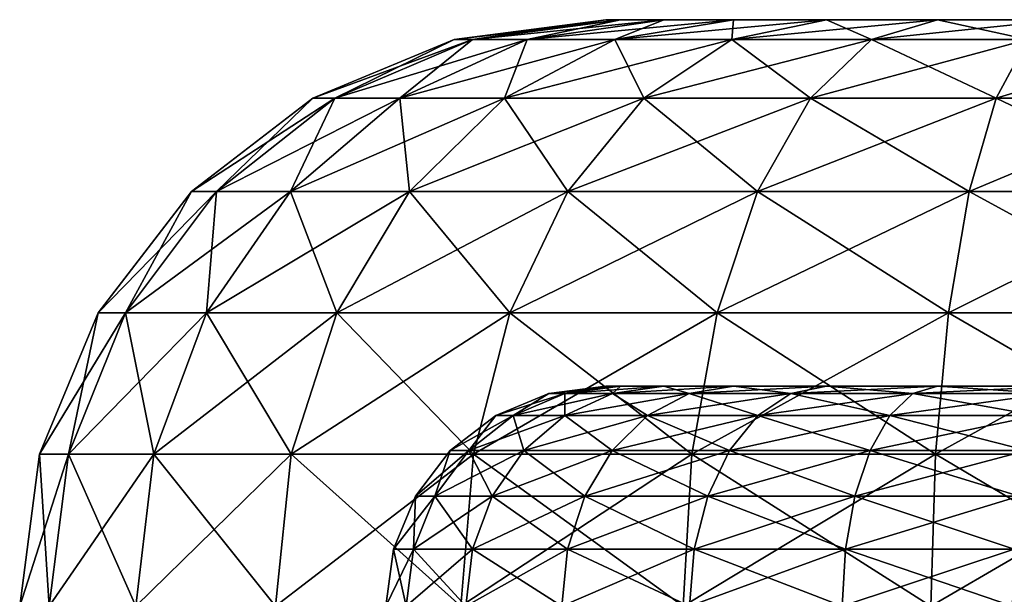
# Model space of a CAD drawing. Extents: x -850 to 850, y -465 to 0.
# Tile 2 of 125: x -849.5 to -842.78, y -460.72 to -456.8. Entities that reach past the tile are written whole.
import ezdxf

# ---------------------------------------------------------------- set-up
doc = ezdxf.new("R2010")
doc.units = 0
doc.linetypes.add('SOLIDLINE', pattern=[0])
doc.layers.add('BE3C_Lux_3440_1', color=252, linetype='SOLIDLINE')

msp = doc.modelspace()

# ---------------------------------------------------------------- linework, layer by layer
at = {"layer": 'BE3C_Lux_3440_1', "color": 252}
for points in [[(-845.4, -456.8, -367.39), (-846.409, -456.936, -367.62), (-846.535, -456.936, -366.5)], [(-845.4, -456.8, -367.39), (-846.535, -456.936, -366.5), (-845.5, -456.8, -366.5)], [(-846.535, -456.936, -366.5), (-846.535, -456.936, 366.5), (-845.5, -456.8, 366.5)], [(-846.535, -456.936, -366.5), (-845.5, -456.8, 366.5), (-845.5, -456.8, -366.5)], [(-845.5, -456.8, 366.5), (-846.535, -456.936, 366.5), (-846.409, -456.936, 367.62)], [(-845.104, -456.8, -368.236), (-846.037, -456.936, -368.685), (-846.409, -456.936, -367.62)], [(-845.104, -456.8, -368.236), (-846.409, -456.936, -367.62), (-845.4, -456.8, -367.39)], [(-845.5, -456.8, 366.5), (-846.409, -456.936, 367.62), (-845.4, -456.8, 367.39)], [(-845.4, -456.8, 367.39), (-846.409, -456.936, 367.62), (-846.037, -456.936, 368.685)], [(-844.627, -456.8, -368.994), (-845.437, -456.936, -369.639), (-846.037, -456.936, -368.685)], [(-844.627, -456.8, -368.994), (-846.037, -456.936, -368.685), (-845.104, -456.8, -368.236)], [(-845.4, -456.8, 367.39), (-846.037, -456.936, 368.685), (-845.104, -456.8, 368.236)], [(-845.104, -456.8, 368.236), (-846.037, -456.936, 368.685), (-845.437, -456.936, 369.639)], [(-834.5, -456.8, -359.5), (-845.5, -456.8, -366.5), (-834.5, -456.8, 359.5)], [(-834.5, -456.8, 359.5), (-845.5, -456.8, -366.5), (-845.5, -456.8, 366.5)], [(-834.5, -456.8, 359.5), (-845.5, -456.8, 366.5), (-845.4, -456.8, 367.39)], [(-834.5, -456.8, -359.5), (-845.4, -456.8, -367.39), (-845.5, -456.8, -366.5)], [(-843.994, -456.8, -369.627), (-844.639, -456.936, -370.437), (-845.437, -456.936, -369.639)], [(-843.994, -456.8, -369.627), (-845.437, -456.936, -369.639), (-844.627, -456.8, -368.994)], [(-845.104, -456.8, 368.236), (-845.437, -456.936, 369.639), (-844.627, -456.8, 368.994)], [(-844.627, -456.8, 368.994), (-845.437, -456.936, 369.639), (-844.639, -456.936, 370.437)], [(-834.5, -456.8, -359.5), (-845.104, -456.8, -368.236), (-845.4, -456.8, -367.39)], [(-845.4, -456.8, 367.39), (-845.104, -456.8, 368.236), (-834.5, -456.8, 359.5)], [(-844.627, -456.8, -368.994), (-845.104, -456.8, -368.236), (-834.5, -456.8, -359.5)], [(-834.5, -456.8, 359.5), (-845.104, -456.8, 368.236), (-844.627, -456.8, 368.994)], [(-843.236, -456.8, -370.104), (-843.685, -456.936, -371.037), (-844.639, -456.936, -370.437)], [(-843.236, -456.8, -370.104), (-844.639, -456.936, -370.437), (-843.994, -456.8, -369.627)], [(-844.627, -456.8, 368.994), (-844.639, -456.936, 370.437), (-843.994, -456.8, 369.627)], [(-843.994, -456.8, 369.627), (-844.639, -456.936, 370.437), (-843.685, -456.936, 371.037)], [(-834.5, -456.8, -359.5), (-843.994, -456.8, -369.627), (-844.627, -456.8, -368.994)], [(-834.5, -456.8, 359.5), (-844.627, -456.8, 368.994), (-843.994, -456.8, 369.627)], [(-834.5, -456.8, -359.5), (-843.236, -456.8, -370.104), (-843.994, -456.8, -369.627)], [(-843.994, -456.8, 369.627), (-843.236, -456.8, 370.104), (-834.5, -456.8, 359.5)], [(-843.994, -456.8, 369.627), (-843.685, -456.936, 371.037), (-843.236, -456.8, 370.104)], [(-842.39, -456.8, -370.4), (-842.62, -456.936, -371.409), (-843.685, -456.936, -371.037)], [(-842.39, -456.8, -370.4), (-843.685, -456.936, -371.037), (-843.236, -456.8, -370.104)], [(-843.236, -456.8, 370.104), (-843.685, -456.936, 371.037), (-842.62, -456.936, 371.409)], [(-842.39, -456.8, -370.4), (-843.236, -456.8, -370.104), (-834.5, -456.8, -359.5)], [(-834.5, -456.8, 359.5), (-843.236, -456.8, 370.104), (-842.39, -456.8, 370.4)], [(-843.236, -456.8, 370.104), (-842.62, -456.936, 371.409), (-842.39, -456.8, 370.4)], [(-846.409, -456.936, -367.62), (-847.35, -457.336, -367.835), (-847.5, -457.336, -366.5)], [(-846.409, -456.936, -367.62), (-847.5, -457.336, -366.5), (-846.535, -456.936, -366.5)], [(-847.5, -457.336, -366.5), (-847.5, -457.336, 366.5), (-846.535, -456.936, 366.5)], [(-847.5, -457.336, -366.5), (-846.535, -456.936, 366.5), (-846.535, -456.936, -366.5)], [(-846.535, -456.936, 366.5), (-847.5, -457.336, 366.5), (-847.35, -457.336, 367.835)], [(-846.037, -456.936, -368.685), (-846.906, -457.336, -369.103), (-847.35, -457.336, -367.835)], [(-846.037, -456.936, -368.685), (-847.35, -457.336, -367.835), (-846.409, -456.936, -367.62)], [(-846.535, -456.936, 366.5), (-847.35, -457.336, 367.835), (-846.409, -456.936, 367.62)], [(-846.409, -456.936, 367.62), (-847.35, -457.336, 367.835), (-846.906, -457.336, 369.103)], [(-845.437, -456.936, -369.639), (-846.191, -457.336, -370.241), (-846.906, -457.336, -369.103)], [(-845.437, -456.936, -369.639), (-846.906, -457.336, -369.103), (-846.037, -456.936, -368.685)], [(-846.409, -456.936, 367.62), (-846.906, -457.336, 369.103), (-846.037, -456.936, 368.685)], [(-846.037, -456.936, 368.685), (-846.906, -457.336, 369.103), (-846.191, -457.336, 370.241)], [(-844.639, -456.936, -370.437), (-845.241, -457.336, -371.191), (-846.191, -457.336, -370.241)], [(-844.639, -456.936, -370.437), (-846.191, -457.336, -370.241), (-845.437, -456.936, -369.639)], [(-846.037, -456.936, 368.685), (-846.191, -457.336, 370.241), (-845.437, -456.936, 369.639)], [(-845.437, -456.936, 369.639), (-846.191, -457.336, 370.241), (-845.241, -457.336, 371.191)], [(-845.437, -456.936, 369.639), (-845.241, -457.336, 371.191), (-844.639, -456.936, 370.437)], [(-843.685, -456.936, -371.037), (-844.103, -457.336, -371.906), (-845.241, -457.336, -371.191)], [(-843.685, -456.936, -371.037), (-845.241, -457.336, -371.191), (-844.639, -456.936, -370.437)], [(-844.639, -456.936, 370.437), (-845.241, -457.336, 371.191), (-844.103, -457.336, 371.906)], [(-844.639, -456.936, 370.437), (-844.103, -457.336, 371.906), (-843.685, -456.936, 371.037)], [(-842.62, -456.936, -371.409), (-842.835, -457.336, -372.35), (-844.103, -457.336, -371.906)], [(-842.62, -456.936, -371.409), (-844.103, -457.336, -371.906), (-843.685, -456.936, -371.037)], [(-843.685, -456.936, 371.037), (-844.103, -457.336, 371.906), (-842.835, -457.336, 372.35)], [(-843.685, -456.936, 371.037), (-842.835, -457.336, 372.35), (-842.62, -456.936, 371.409)], [(-841.5, -456.936, -371.535), (-841.5, -457.336, -372.5), (-842.835, -457.336, -372.35)], [(-841.5, -456.936, -371.535), (-842.835, -457.336, -372.35), (-842.62, -456.936, -371.409)], [(-842.62, -456.936, 371.409), (-842.835, -457.336, 372.35), (-841.5, -457.336, 372.5)], [(-847.35, -457.336, -367.835), (-848.157, -457.972, -368.019), (-848.328, -457.972, -366.5)], [(-847.35, -457.336, -367.835), (-848.328, -457.972, -366.5), (-847.5, -457.336, -366.5)], [(-848.328, -457.972, -366.5), (-848.328, -457.972, 366.5), (-847.5, -457.336, 366.5)], [(-848.328, -457.972, -366.5), (-847.5, -457.336, 366.5), (-847.5, -457.336, -366.5)], [(-847.5, -457.336, 366.5), (-848.328, -457.972, 366.5), (-848.157, -457.972, 368.019)], [(-846.906, -457.336, -369.103), (-847.652, -457.972, -369.463), (-848.157, -457.972, -368.019)], [(-846.906, -457.336, -369.103), (-848.157, -457.972, -368.019), (-847.35, -457.336, -367.835)], [(-847.5, -457.336, 366.5), (-848.157, -457.972, 368.019), (-847.35, -457.336, 367.835)], [(-847.35, -457.336, 367.835), (-848.157, -457.972, 368.019), (-847.652, -457.972, 369.463)], [(-846.191, -457.336, -370.241), (-846.839, -457.972, -370.757), (-847.652, -457.972, -369.463)], [(-846.191, -457.336, -370.241), (-847.652, -457.972, -369.463), (-846.906, -457.336, -369.103)], [(-847.35, -457.336, 367.835), (-847.652, -457.972, 369.463), (-846.906, -457.336, 369.103)], [(-846.906, -457.336, 369.103), (-847.652, -457.972, 369.463), (-846.839, -457.972, 370.757)], [(-846.906, -457.336, 369.103), (-846.839, -457.972, 370.757), (-846.191, -457.336, 370.241)], [(-845.241, -457.336, -371.191), (-845.758, -457.972, -371.839), (-846.839, -457.972, -370.757)], [(-845.241, -457.336, -371.191), (-846.839, -457.972, -370.757), (-846.191, -457.336, -370.241)], [(-846.191, -457.336, 370.241), (-846.839, -457.972, 370.757), (-845.758, -457.972, 371.839)], [(-846.191, -457.336, 370.241), (-845.758, -457.972, 371.839), (-845.241, -457.336, 371.191)], [(-844.103, -457.336, -371.906), (-844.463, -457.972, -372.652), (-845.758, -457.972, -371.839)], [(-844.103, -457.336, -371.906), (-845.758, -457.972, -371.839), (-845.241, -457.336, -371.191)], [(-845.241, -457.336, 371.191), (-845.758, -457.972, 371.839), (-844.463, -457.972, 372.652)], [(-845.241, -457.336, 371.191), (-844.463, -457.972, 372.652), (-844.103, -457.336, 371.906)], [(-842.835, -457.336, -372.35), (-843.019, -457.972, -373.157), (-844.463, -457.972, -372.652)], [(-842.835, -457.336, -372.35), (-844.463, -457.972, -372.652), (-844.103, -457.336, -371.906)], [(-844.103, -457.336, 371.906), (-844.463, -457.972, 372.652), (-843.019, -457.972, 373.157)], [(-844.103, -457.336, 371.906), (-843.019, -457.972, 373.157), (-842.835, -457.336, 372.35)], [(-841.5, -457.336, -372.5), (-841.5, -457.972, -373.328), (-843.019, -457.972, -373.157)], [(-841.5, -457.336, -372.5), (-843.019, -457.972, -373.157), (-842.835, -457.336, -372.35)], [(-842.835, -457.336, 372.35), (-843.019, -457.972, 373.157), (-841.5, -457.972, 373.328)], [(-842.835, -457.336, 372.35), (-841.5, -457.972, 373.328), (-841.5, -457.336, 372.5)], [(-848.157, -457.972, -368.019), (-848.777, -458.8, -368.161), (-848.964, -458.8, -366.5)], [(-848.157, -457.972, -368.019), (-848.964, -458.8, -366.5), (-848.328, -457.972, -366.5)], [(-848.964, -458.8, -366.5), (-848.964, -458.8, 366.5), (-848.328, -457.972, 366.5)], [(-848.964, -458.8, -366.5), (-848.328, -457.972, 366.5), (-848.328, -457.972, -366.5)], [(-848.328, -457.972, 366.5), (-848.964, -458.8, 366.5), (-848.777, -458.8, 368.161)], [(-847.652, -457.972, -369.463), (-848.225, -458.8, -369.739), (-848.777, -458.8, -368.161)], [(-847.652, -457.972, -369.463), (-848.777, -458.8, -368.161), (-848.157, -457.972, -368.019)], [(-848.328, -457.972, 366.5), (-848.777, -458.8, 368.161), (-848.157, -457.972, 368.019)], [(-848.157, -457.972, 368.019), (-848.777, -458.8, 368.161), (-848.225, -458.8, 369.739)], [(-846.839, -457.972, -370.757), (-847.336, -458.8, -371.154), (-848.225, -458.8, -369.739)], [(-846.839, -457.972, -370.757), (-848.225, -458.8, -369.739), (-847.652, -457.972, -369.463)], [(-848.157, -457.972, 368.019), (-848.225, -458.8, 369.739), (-847.652, -457.972, 369.463)], [(-847.652, -457.972, 369.463), (-848.225, -458.8, 369.739), (-847.336, -458.8, 371.154)], [(-847.652, -457.972, 369.463), (-847.336, -458.8, 371.154), (-846.839, -457.972, 370.757)], [(-845.758, -457.972, -371.839), (-846.154, -458.8, -372.336), (-847.336, -458.8, -371.154)], [(-845.758, -457.972, -371.839), (-847.336, -458.8, -371.154), (-846.839, -457.972, -370.757)], [(-846.839, -457.972, 370.757), (-847.336, -458.8, 371.154), (-846.154, -458.8, 372.336)], [(-846.839, -457.972, 370.757), (-846.154, -458.8, 372.336), (-845.758, -457.972, 371.839)], [(-844.463, -457.972, -372.652), (-844.739, -458.8, -373.225), (-846.154, -458.8, -372.336)], [(-844.463, -457.972, -372.652), (-846.154, -458.8, -372.336), (-845.758, -457.972, -371.839)], [(-845.758, -457.972, 371.839), (-846.154, -458.8, 372.336), (-844.739, -458.8, 373.225)], [(-845.758, -457.972, 371.839), (-844.739, -458.8, 373.225), (-844.463, -457.972, 372.652)], [(-843.019, -457.972, -373.157), (-843.161, -458.8, -373.777), (-844.739, -458.8, -373.225)], [(-843.019, -457.972, -373.157), (-844.739, -458.8, -373.225), (-844.463, -457.972, -372.652)], [(-844.463, -457.972, 372.652), (-844.739, -458.8, 373.225), (-843.161, -458.8, 373.777)], [(-844.463, -457.972, 372.652), (-843.161, -458.8, 373.777), (-843.019, -457.972, 373.157)], [(-841.5, -457.972, -373.328), (-841.5, -458.8, -373.964), (-843.161, -458.8, -373.777)], [(-841.5, -457.972, -373.328), (-843.161, -458.8, -373.777), (-843.019, -457.972, -373.157)], [(-843.019, -457.972, 373.157), (-843.161, -458.8, 373.777), (-841.5, -458.8, 373.964)], [(-843.019, -457.972, 373.157), (-841.5, -458.8, 373.964), (-841.5, -457.972, 373.328)], [(-848.777, -458.8, -368.161), (-849.167, -459.765, -368.25), (-849.364, -459.765, -366.5)], [(-848.777, -458.8, -368.161), (-849.364, -459.765, -366.5), (-848.964, -458.8, -366.5)], [(-849.364, -459.765, -366.5), (-849.364, -459.765, 366.5), (-848.964, -458.8, 366.5)], [(-849.364, -459.765, -366.5), (-848.964, -458.8, 366.5), (-848.964, -458.8, -366.5)], [(-848.964, -458.8, 366.5), (-849.364, -459.765, 366.5), (-849.167, -459.765, 368.25)], [(-848.225, -458.8, -369.739), (-848.585, -459.765, -369.912), (-849.167, -459.765, -368.25)], [(-848.225, -458.8, -369.739), (-849.167, -459.765, -368.25), (-848.777, -458.8, -368.161)], [(-848.964, -458.8, 366.5), (-849.167, -459.765, 368.25), (-848.777, -458.8, 368.161)], [(-848.777, -458.8, 368.161), (-849.167, -459.765, 368.25), (-848.585, -459.765, 369.912)], [(-848.777, -458.8, 368.161), (-848.585, -459.765, 369.912), (-848.225, -458.8, 369.739)], [(-847.336, -458.8, -371.154), (-847.648, -459.765, -371.403), (-848.585, -459.765, -369.912)], [(-847.336, -458.8, -371.154), (-848.585, -459.765, -369.912), (-848.225, -458.8, -369.739)], [(-848.225, -458.8, 369.739), (-848.585, -459.765, 369.912), (-847.648, -459.765, 371.403)], [(-848.225, -458.8, 369.739), (-847.648, -459.765, 371.403), (-847.336, -458.8, 371.154)], [(-846.154, -458.8, -372.336), (-846.403, -459.765, -372.648), (-847.648, -459.765, -371.403)], [(-846.154, -458.8, -372.336), (-847.648, -459.765, -371.403), (-847.336, -458.8, -371.154)], [(-847.336, -458.8, 371.154), (-847.648, -459.765, 371.403), (-846.403, -459.765, 372.648)], [(-847.336, -458.8, 371.154), (-846.403, -459.765, 372.648), (-846.154, -458.8, 372.336)], [(-844.739, -458.8, -373.225), (-844.912, -459.765, -373.585), (-846.403, -459.765, -372.648)], [(-844.739, -458.8, -373.225), (-846.403, -459.765, -372.648), (-846.154, -458.8, -372.336)], [(-846.154, -458.8, 372.336), (-846.403, -459.765, 372.648), (-844.912, -459.765, 373.585)], [(-846.154, -458.8, 372.336), (-844.912, -459.765, 373.585), (-844.739, -458.8, 373.225)], [(-843.161, -458.8, -373.777), (-843.25, -459.765, -374.167), (-844.912, -459.765, -373.585)], [(-843.161, -458.8, -373.777), (-844.912, -459.765, -373.585), (-844.739, -458.8, -373.225)], [(-844.739, -458.8, 373.225), (-844.912, -459.765, 373.585), (-843.25, -459.765, 374.167)], [(-844.739, -458.8, 373.225), (-843.25, -459.765, 374.167), (-843.161, -458.8, 373.777)], [(-841.5, -458.8, -373.964), (-841.5, -459.765, -374.364), (-843.25, -459.765, -374.167)], [(-841.5, -458.8, -373.964), (-843.25, -459.765, -374.167), (-843.161, -458.8, -373.777)], [(-843.161, -458.8, 373.777), (-843.25, -459.765, 374.167), (-841.5, -459.765, 374.364)], [(-843.161, -458.8, 373.777), (-841.5, -459.765, 374.364), (-841.5, -458.8, 373.964)], [(-845.888, -459.351, 366.5), (-845.5, -459.3, 366.5), (-845.778, -459.351, 367.476)], [(-845.5, -459.3, -366.5), (-845.5, -459.3, 366.5), (-845.888, -459.351, -366.5)], [(-845.888, -459.351, -366.5), (-845.5, -459.3, 366.5), (-845.888, -459.351, 366.5)], [(-845.778, -459.351, -367.476), (-845.4, -459.3, -367.39), (-845.888, -459.351, -366.5)], [(-845.888, -459.351, -366.5), (-845.4, -459.3, -367.39), (-845.5, -459.3, -366.5)], [(-845.778, -459.351, 367.476), (-845.5, -459.3, 366.5), (-845.4, -459.3, 367.39)], [(-845.778, -459.351, 367.476), (-845.4, -459.3, 367.39), (-845.454, -459.351, 368.404)], [(-845.454, -459.351, -368.404), (-845.104, -459.3, -368.236), (-845.778, -459.351, -367.476)], [(-845.778, -459.351, -367.476), (-845.104, -459.3, -368.236), (-845.4, -459.3, -367.39)], [(-834.5, -459.3, 359.5), (-845.4, -459.3, 367.39), (-845.5, -459.3, 366.5)], [(-834.5, -459.3, 359.5), (-845.5, -459.3, 366.5), (-834.5, -459.3, -359.5)], [(-834.5, -459.3, -359.5), (-845.5, -459.3, 366.5), (-845.5, -459.3, -366.5)], [(-834.5, -459.3, -359.5), (-845.5, -459.3, -366.5), (-845.4, -459.3, -367.39)], [(-845.454, -459.351, 368.404), (-845.4, -459.3, 367.39), (-845.104, -459.3, 368.236)], [(-845.454, -459.351, 368.404), (-845.104, -459.3, 368.236), (-844.931, -459.351, 369.236)], [(-844.931, -459.351, -369.236), (-844.627, -459.3, -368.994), (-845.454, -459.351, -368.404)], [(-845.454, -459.351, -368.404), (-844.627, -459.3, -368.994), (-845.104, -459.3, -368.236)], [(-845.104, -459.3, 368.236), (-845.4, -459.3, 367.39), (-834.5, -459.3, 359.5)], [(-845.4, -459.3, -367.39), (-845.104, -459.3, -368.236), (-834.5, -459.3, -359.5)], [(-834.5, -459.3, 359.5), (-844.627, -459.3, 368.994), (-845.104, -459.3, 368.236)], [(-834.5, -459.3, -359.5), (-845.104, -459.3, -368.236), (-844.627, -459.3, -368.994)], [(-844.931, -459.351, 369.236), (-845.104, -459.3, 368.236), (-844.627, -459.3, 368.994)], [(-844.931, -459.351, 369.236), (-844.627, -459.3, 368.994), (-844.236, -459.351, 369.931)], [(-844.236, -459.351, -369.931), (-843.994, -459.3, -369.627), (-844.931, -459.351, -369.236)], [(-844.931, -459.351, -369.236), (-843.994, -459.3, -369.627), (-844.627, -459.3, -368.994)], [(-834.5, -459.3, -359.5), (-844.627, -459.3, -368.994), (-843.994, -459.3, -369.627)], [(-834.5, -459.3, 359.5), (-843.994, -459.3, 369.627), (-844.627, -459.3, 368.994)], [(-844.236, -459.351, 369.931), (-844.627, -459.3, 368.994), (-843.994, -459.3, 369.627)], [(-844.236, -459.351, 369.931), (-843.994, -459.3, 369.627), (-843.404, -459.351, 370.454)], [(-843.404, -459.351, -370.454), (-843.236, -459.3, -370.104), (-844.236, -459.351, -369.931)], [(-844.236, -459.351, -369.931), (-843.236, -459.3, -370.104), (-843.994, -459.3, -369.627)], [(-843.994, -459.3, -369.627), (-843.236, -459.3, -370.104), (-834.5, -459.3, -359.5)], [(-834.5, -459.3, 359.5), (-843.236, -459.3, 370.104), (-843.994, -459.3, 369.627)], [(-843.404, -459.351, 370.454), (-843.994, -459.3, 369.627), (-843.236, -459.3, 370.104)], [(-843.404, -459.351, 370.454), (-843.236, -459.3, 370.104), (-842.477, -459.351, 370.778)], [(-842.477, -459.351, -370.778), (-842.39, -459.3, -370.4), (-843.404, -459.351, -370.454)], [(-843.404, -459.351, -370.454), (-842.39, -459.3, -370.4), (-843.236, -459.3, -370.104)], [(-834.5, -459.3, -359.5), (-843.236, -459.3, -370.104), (-842.39, -459.3, -370.4)], [(-842.39, -459.3, 370.4), (-843.236, -459.3, 370.104), (-834.5, -459.3, 359.5)], [(-842.477, -459.351, 370.778), (-843.236, -459.3, 370.104), (-842.39, -459.3, 370.4)], [(-846.25, -459.501, 366.5), (-845.888, -459.351, 366.5), (-846.131, -459.501, 367.557)], [(-845.888, -459.351, -366.5), (-845.888, -459.351, 366.5), (-846.25, -459.501, -366.5)], [(-846.25, -459.501, -366.5), (-845.888, -459.351, 366.5), (-846.25, -459.501, 366.5)], [(-846.131, -459.501, -367.557), (-845.778, -459.351, -367.476), (-846.25, -459.501, -366.5)], [(-846.25, -459.501, -366.5), (-845.778, -459.351, -367.476), (-845.888, -459.351, -366.5)], [(-846.131, -459.501, 367.557), (-845.888, -459.351, 366.5), (-845.778, -459.351, 367.476)], [(-846.131, -459.501, 367.557), (-845.778, -459.351, 367.476), (-845.78, -459.501, 368.561)], [(-845.78, -459.501, -368.561), (-845.454, -459.351, -368.404), (-846.131, -459.501, -367.557)], [(-846.131, -459.501, -367.557), (-845.454, -459.351, -368.404), (-845.778, -459.351, -367.476)], [(-845.78, -459.501, 368.561), (-845.778, -459.351, 367.476), (-845.454, -459.351, 368.404)], [(-845.78, -459.501, 368.561), (-845.454, -459.351, 368.404), (-845.214, -459.501, 369.462)], [(-845.214, -459.501, -369.462), (-844.931, -459.351, -369.236), (-845.78, -459.501, -368.561)], [(-845.78, -459.501, -368.561), (-844.931, -459.351, -369.236), (-845.454, -459.351, -368.404)], [(-845.214, -459.501, 369.462), (-845.454, -459.351, 368.404), (-844.931, -459.351, 369.236)], [(-845.214, -459.501, 369.462), (-844.931, -459.351, 369.236), (-844.462, -459.501, 370.214)], [(-844.462, -459.501, -370.214), (-844.236, -459.351, -369.931), (-845.214, -459.501, -369.462)], [(-845.214, -459.501, -369.462), (-844.236, -459.351, -369.931), (-844.931, -459.351, -369.236)], [(-844.462, -459.501, 370.214), (-844.931, -459.351, 369.236), (-844.236, -459.351, 369.931)], [(-844.462, -459.501, 370.214), (-844.236, -459.351, 369.931), (-843.561, -459.501, 370.78)], [(-843.561, -459.501, -370.78), (-843.404, -459.351, -370.454), (-844.462, -459.501, -370.214)], [(-844.462, -459.501, -370.214), (-843.404, -459.351, -370.454), (-844.236, -459.351, -369.931)], [(-843.561, -459.501, 370.78), (-844.236, -459.351, 369.931), (-843.404, -459.351, 370.454)], [(-843.561, -459.501, 370.78), (-843.404, -459.351, 370.454), (-842.557, -459.501, 371.131)], [(-842.557, -459.501, -371.131), (-842.477, -459.351, -370.778), (-843.561, -459.501, -370.78)], [(-843.561, -459.501, -370.78), (-842.477, -459.351, -370.778), (-843.404, -459.351, -370.454)], [(-842.557, -459.501, 371.131), (-843.404, -459.351, 370.454), (-842.477, -459.351, 370.778)], [(-846.561, -459.739, 366.5), (-846.25, -459.501, 366.5), (-846.434, -459.739, 367.626)], [(-846.25, -459.501, -366.5), (-846.25, -459.501, 366.5), (-846.561, -459.739, -366.5)], [(-846.561, -459.739, -366.5), (-846.25, -459.501, 366.5), (-846.561, -459.739, 366.5)], [(-846.434, -459.739, -367.626), (-846.131, -459.501, -367.557), (-846.561, -459.739, -366.5)], [(-846.561, -459.739, -366.5), (-846.131, -459.501, -367.557), (-846.25, -459.501, -366.5)], [(-846.434, -459.739, 367.626), (-846.25, -459.501, 366.5), (-846.131, -459.501, 367.557)], [(-846.434, -459.739, 367.626), (-846.131, -459.501, 367.557), (-846.06, -459.739, 368.696)], [(-846.06, -459.739, -368.696), (-845.78, -459.501, -368.561), (-846.434, -459.739, -367.626)], [(-846.434, -459.739, -367.626), (-845.78, -459.501, -368.561), (-846.131, -459.501, -367.557)], [(-846.06, -459.739, 368.696), (-846.131, -459.501, 367.557), (-845.78, -459.501, 368.561)], [(-846.06, -459.739, 368.696), (-845.78, -459.501, 368.561), (-845.457, -459.739, 369.655)], [(-845.457, -459.739, -369.655), (-845.214, -459.501, -369.462), (-846.06, -459.739, -368.696)], [(-846.06, -459.739, -368.696), (-845.214, -459.501, -369.462), (-845.78, -459.501, -368.561)], [(-845.457, -459.739, 369.655), (-845.78, -459.501, 368.561), (-845.214, -459.501, 369.462)], [(-845.457, -459.739, 369.655), (-845.214, -459.501, 369.462), (-844.655, -459.739, 370.457)], [(-844.655, -459.739, -370.457), (-844.462, -459.501, -370.214), (-845.457, -459.739, -369.655)], [(-845.457, -459.739, -369.655), (-844.462, -459.501, -370.214), (-845.214, -459.501, -369.462)], [(-844.655, -459.739, 370.457), (-845.214, -459.501, 369.462), (-844.462, -459.501, 370.214)], [(-844.655, -459.739, 370.457), (-844.462, -459.501, 370.214), (-843.696, -459.739, 371.06)], [(-843.696, -459.739, -371.06), (-843.561, -459.501, -370.78), (-844.655, -459.739, -370.457)], [(-844.655, -459.739, -370.457), (-843.561, -459.501, -370.78), (-844.462, -459.501, -370.214)], [(-843.696, -459.739, 371.06), (-844.462, -459.501, 370.214), (-843.561, -459.501, 370.78)], [(-843.696, -459.739, 371.06), (-843.561, -459.501, 370.78), (-842.626, -459.739, 371.434)], [(-842.626, -459.739, -371.434), (-842.557, -459.501, -371.131), (-843.696, -459.739, -371.06)], [(-843.696, -459.739, -371.06), (-842.557, -459.501, -371.131), (-843.561, -459.501, -370.78)], [(-842.626, -459.739, 371.434), (-843.561, -459.501, 370.78), (-842.557, -459.501, 371.131)], [(-846.799, -460.05, 366.5), (-846.561, -459.739, 366.5), (-846.666, -460.05, 367.679)], [(-846.561, -459.739, -366.5), (-846.561, -459.739, 366.5), (-846.799, -460.05, -366.5)], [(-846.799, -460.05, -366.5), (-846.561, -459.739, 366.5), (-846.799, -460.05, 366.5)], [(-846.666, -460.05, -367.679), (-846.434, -459.739, -367.626), (-846.799, -460.05, -366.5)], [(-846.799, -460.05, -366.5), (-846.434, -459.739, -367.626), (-846.561, -459.739, -366.5)], [(-846.666, -460.05, 367.679), (-846.561, -459.739, 366.5), (-846.434, -459.739, 367.626)], [(-846.666, -460.05, 367.679), (-846.434, -459.739, 367.626), (-846.274, -460.05, 368.799)], [(-846.274, -460.05, -368.799), (-846.06, -459.739, -368.696), (-846.666, -460.05, -367.679)], [(-846.666, -460.05, -367.679), (-846.06, -459.739, -368.696), (-846.434, -459.739, -367.626)], [(-846.274, -460.05, 368.799), (-846.434, -459.739, 367.626), (-846.06, -459.739, 368.696)], [(-846.274, -460.05, 368.799), (-846.06, -459.739, 368.696), (-845.643, -460.05, 369.804)], [(-845.643, -460.05, -369.804), (-845.457, -459.739, -369.655), (-846.274, -460.05, -368.799)], [(-846.274, -460.05, -368.799), (-845.457, -459.739, -369.655), (-846.06, -459.739, -368.696)], [(-845.643, -460.05, 369.804), (-846.06, -459.739, 368.696), (-845.457, -459.739, 369.655)], [(-845.643, -460.05, 369.804), (-845.457, -459.739, 369.655), (-844.804, -460.05, 370.643)], [(-844.804, -460.05, -370.643), (-844.655, -459.739, -370.457), (-845.643, -460.05, -369.804)], [(-845.643, -460.05, -369.804), (-844.655, -459.739, -370.457), (-845.457, -459.739, -369.655)], [(-844.804, -460.05, 370.643), (-845.457, -459.739, 369.655), (-844.655, -459.739, 370.457)], [(-844.804, -460.05, 370.643), (-844.655, -459.739, 370.457), (-843.799, -460.05, 371.274)], [(-843.799, -460.05, -371.274), (-843.696, -459.739, -371.06), (-844.804, -460.05, -370.643)], [(-844.804, -460.05, -370.643), (-843.696, -459.739, -371.06), (-844.655, -459.739, -370.457)], [(-843.799, -460.05, 371.274), (-844.655, -459.739, 370.457), (-843.696, -459.739, 371.06)], [(-843.799, -460.05, 371.274), (-843.696, -459.739, 371.06), (-842.679, -460.05, 371.666)], [(-842.679, -460.05, -371.666), (-842.626, -459.739, -371.434), (-843.799, -460.05, -371.274)], [(-843.799, -460.05, -371.274), (-842.626, -459.739, -371.434), (-843.696, -459.739, -371.06)], [(-842.679, -460.05, 371.666), (-843.696, -459.739, 371.06), (-842.626, -459.739, 371.434)], [(-849.167, -459.765, -368.25), (-849.299, -460.8, -368.28), (-849.5, -460.8, -366.5)], [(-849.167, -459.765, -368.25), (-849.5, -460.8, -366.5), (-849.364, -459.765, -366.5)], [(-849.5, -460.8, -366.5), (-849.5, -460.8, 366.5), (-849.364, -459.765, 366.5)], [(-849.5, -460.8, -366.5), (-849.364, -459.765, 366.5), (-849.364, -459.765, -366.5)], [(-849.364, -459.765, 366.5), (-849.5, -460.8, 366.5), (-849.299, -460.8, 368.28)], [(-849.364, -459.765, 366.5), (-849.299, -460.8, 368.28), (-849.167, -459.765, 368.25)], [(-848.585, -459.765, -369.912), (-848.708, -460.8, -369.971), (-849.299, -460.8, -368.28)], [(-848.585, -459.765, -369.912), (-849.299, -460.8, -368.28), (-849.167, -459.765, -368.25)], [(-849.167, -459.765, 368.25), (-849.299, -460.8, 368.28), (-848.708, -460.8, 369.971)], [(-849.167, -459.765, 368.25), (-848.708, -460.8, 369.971), (-848.585, -459.765, 369.912)], [(-847.648, -459.765, -371.403), (-847.755, -460.8, -371.488), (-848.708, -460.8, -369.971)], [(-847.648, -459.765, -371.403), (-848.708, -460.8, -369.971), (-848.585, -459.765, -369.912)], [(-848.585, -459.765, 369.912), (-848.708, -460.8, 369.971), (-847.755, -460.8, 371.488)], [(-848.585, -459.765, 369.912), (-847.755, -460.8, 371.488), (-847.648, -459.765, 371.403)], [(-846.403, -459.765, -372.648), (-846.488, -460.8, -372.755), (-847.755, -460.8, -371.488)], [(-846.403, -459.765, -372.648), (-847.755, -460.8, -371.488), (-847.648, -459.765, -371.403)], [(-847.648, -459.765, 371.403), (-847.755, -460.8, 371.488), (-846.488, -460.8, 372.755)], [(-847.648, -459.765, 371.403), (-846.488, -460.8, 372.755), (-846.403, -459.765, 372.648)], [(-844.912, -459.765, -373.585), (-844.971, -460.8, -373.708), (-846.488, -460.8, -372.755)], [(-844.912, -459.765, -373.585), (-846.488, -460.8, -372.755), (-846.403, -459.765, -372.648)], [(-846.403, -459.765, 372.648), (-846.488, -460.8, 372.755), (-844.971, -460.8, 373.708)], [(-846.403, -459.765, 372.648), (-844.971, -460.8, 373.708), (-844.912, -459.765, 373.585)], [(-843.25, -459.765, -374.167), (-843.28, -460.8, -374.299), (-844.971, -460.8, -373.708)], [(-843.25, -459.765, -374.167), (-844.971, -460.8, -373.708), (-844.912, -459.765, -373.585)], [(-844.912, -459.765, 373.585), (-844.971, -460.8, 373.708), (-843.28, -460.8, 374.299)], [(-844.912, -459.765, 373.585), (-843.28, -460.8, 374.299), (-843.25, -459.765, 374.167)], [(-841.5, -459.765, -374.364), (-841.5, -460.8, -374.5), (-843.28, -460.8, -374.299)], [(-841.5, -459.765, -374.364), (-843.28, -460.8, -374.299), (-843.25, -459.765, -374.167)], [(-843.25, -459.765, 374.167), (-843.28, -460.8, 374.299), (-841.5, -460.8, 374.5)], [(-843.25, -459.765, 374.167), (-841.5, -460.8, 374.5), (-841.5, -459.765, 374.364)], [(-846.949, -460.412, 366.5), (-846.799, -460.05, 366.5), (-846.812, -460.412, 367.712)], [(-846.799, -460.05, -366.5), (-846.799, -460.05, 366.5), (-846.949, -460.412, -366.5)], [(-846.949, -460.412, -366.5), (-846.799, -460.05, 366.5), (-846.949, -460.412, 366.5)], [(-846.812, -460.412, -367.712), (-846.666, -460.05, -367.679), (-846.949, -460.412, -366.5)], [(-846.949, -460.412, -366.5), (-846.666, -460.05, -367.679), (-846.799, -460.05, -366.5)], [(-846.812, -460.412, 367.712), (-846.799, -460.05, 366.5), (-846.666, -460.05, 367.679)], [(-846.812, -460.412, 367.712), (-846.666, -460.05, 367.679), (-846.409, -460.412, 368.864)], [(-846.409, -460.412, -368.864), (-846.274, -460.05, -368.799), (-846.812, -460.412, -367.712)], [(-846.812, -460.412, -367.712), (-846.274, -460.05, -368.799), (-846.666, -460.05, -367.679)], [(-846.409, -460.412, 368.864), (-846.666, -460.05, 367.679), (-846.274, -460.05, 368.799)], [(-846.409, -460.412, 368.864), (-846.274, -460.05, 368.799), (-845.76, -460.412, 369.897)], [(-845.76, -460.412, -369.897), (-845.643, -460.05, -369.804), (-846.409, -460.412, -368.864)], [(-846.409, -460.412, -368.864), (-845.643, -460.05, -369.804), (-846.274, -460.05, -368.799)], [(-845.76, -460.412, 369.897), (-846.274, -460.05, 368.799), (-845.643, -460.05, 369.804)], [(-845.76, -460.412, 369.897), (-845.643, -460.05, 369.804), (-844.897, -460.412, 370.76)], [(-844.897, -460.412, -370.76), (-844.804, -460.05, -370.643), (-845.76, -460.412, -369.897)], [(-845.76, -460.412, -369.897), (-844.804, -460.05, -370.643), (-845.643, -460.05, -369.804)], [(-844.897, -460.412, 370.76), (-845.643, -460.05, 369.804), (-844.804, -460.05, 370.643)], [(-844.897, -460.412, 370.76), (-844.804, -460.05, 370.643), (-843.864, -460.412, 371.409)], [(-843.864, -460.412, -371.409), (-843.799, -460.05, -371.274), (-844.897, -460.412, -370.76)], [(-844.897, -460.412, -370.76), (-843.799, -460.05, -371.274), (-844.804, -460.05, -370.643)], [(-843.864, -460.412, 371.409), (-844.804, -460.05, 370.643), (-843.799, -460.05, 371.274)], [(-843.864, -460.412, 371.409), (-843.799, -460.05, 371.274), (-842.713, -460.412, 371.812)], [(-842.713, -460.412, -371.812), (-842.679, -460.05, -371.666), (-843.864, -460.412, -371.409)], [(-843.864, -460.412, -371.409), (-842.679, -460.05, -371.666), (-843.799, -460.05, -371.274)], [(-842.713, -460.412, 371.812), (-843.799, -460.05, 371.274), (-842.679, -460.05, 371.666)], [(-847, -460.8, 366.5), (-846.949, -460.412, 366.5), (-846.862, -460.8, 367.724)], [(-846.949, -460.412, -366.5), (-846.949, -460.412, 366.5), (-847, -460.8, -366.5)], [(-847, -460.8, -366.5), (-846.949, -460.412, 366.5), (-847, -460.8, 366.5)], [(-846.862, -460.8, -367.724), (-846.812, -460.412, -367.712), (-847, -460.8, -366.5)], [(-847, -460.8, -366.5), (-846.812, -460.412, -367.712), (-846.949, -460.412, -366.5)], [(-846.862, -460.8, 367.724), (-846.949, -460.412, 366.5), (-846.812, -460.412, 367.712)], [(-846.862, -460.8, 367.724), (-846.812, -460.412, 367.712), (-846.455, -460.8, 368.886)], [(-846.455, -460.8, -368.886), (-846.409, -460.412, -368.864), (-846.862, -460.8, -367.724)], [(-846.862, -460.8, -367.724), (-846.409, -460.412, -368.864), (-846.812, -460.412, -367.712)], [(-846.455, -460.8, 368.886), (-846.812, -460.412, 367.712), (-846.409, -460.412, 368.864)], [(-846.455, -460.8, 368.886), (-846.409, -460.412, 368.864), (-845.8, -460.8, 369.929)], [(-845.8, -460.8, -369.929), (-845.76, -460.412, -369.897), (-846.455, -460.8, -368.886)], [(-846.455, -460.8, -368.886), (-845.76, -460.412, -369.897), (-846.409, -460.412, -368.864)], [(-845.8, -460.8, 369.929), (-846.409, -460.412, 368.864), (-845.76, -460.412, 369.897)], [(-845.8, -460.8, 369.929), (-845.76, -460.412, 369.897), (-844.929, -460.8, 370.8)], [(-844.929, -460.8, -370.8), (-844.897, -460.412, -370.76), (-845.8, -460.8, -369.929)], [(-845.8, -460.8, -369.929), (-844.897, -460.412, -370.76), (-845.76, -460.412, -369.897)], [(-844.929, -460.8, 370.8), (-845.76, -460.412, 369.897), (-844.897, -460.412, 370.76)], [(-844.929, -460.8, 370.8), (-844.897, -460.412, 370.76), (-843.886, -460.8, 371.455)], [(-843.886, -460.8, -371.455), (-843.864, -460.412, -371.409), (-844.929, -460.8, -370.8)], [(-844.929, -460.8, -370.8), (-843.864, -460.412, -371.409), (-844.897, -460.412, -370.76)], [(-843.886, -460.8, 371.455), (-844.897, -460.412, 370.76), (-843.864, -460.412, 371.409)], [(-843.886, -460.8, 371.455), (-843.864, -460.412, 371.409), (-842.724, -460.8, 371.862)], [(-842.724, -460.8, -371.862), (-842.713, -460.412, -371.812), (-843.886, -460.8, -371.455)], [(-843.886, -460.8, -371.455), (-842.713, -460.412, -371.812), (-843.864, -460.412, -371.409)], [(-842.724, -460.8, 371.862), (-843.864, -460.412, 371.409), (-842.713, -460.412, 371.812)]]:
    msp.add_3dface(points, dxfattribs=at)

doc.saveas('drawing.dxf')
